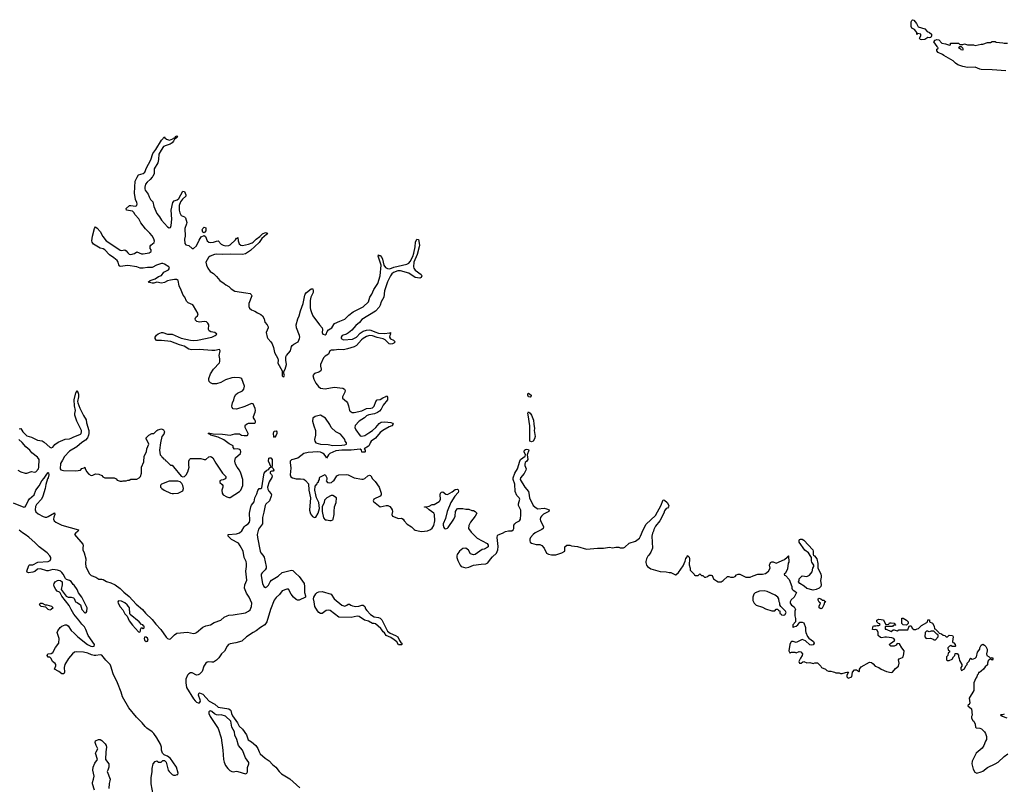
# Model space of a CAD drawing. Header units: inches. Extents: x 2380427 to 2580949, y 385907 to 546039.
# Tile 96 of 121: x 2483817 to 2496691, y 492065 to 502059. Entities that reach past the tile are written whole.
import ezdxf

# ---------------------------------------------------------------- set-up
doc = ezdxf.new("R2010")
doc.units = ezdxf.units.IN
doc.header["$MEASUREMENT"] = 0
for name, color, linetype in [('C4489', 7, 'Continuous'), ('C4499', 7, 'Continuous'), ('C4580', 7, 'Continuous'), ('C4590', 7, 'Continuous')]:
    doc.layers.add(name, color=color, linetype=linetype)

msp = doc.modelspace()

# ---------------------------------------------------------------- linework, layer by layer
at = {"layer": 'C4489', "color": 5}
for points, elevation in [([(2483808, 496710), (2483830, 496714), (2483858, 496670), (2483910, 496621), (2483970, 496601), (2484050, 496562), (2484110, 496555), (2484138, 496538), (2484210, 496471), (2484230, 496461), (2484250, 496471), (2484276, 496504), (2484322, 496538), (2484410, 496574), (2484470, 496580), (2484490, 496587), (2484517, 496603), (2484610, 496640), (2484620, 496650), (2484626, 496670), (2484623, 496690), (2484562, 496810), (2484538, 496890), (2484538, 496910), (2484547, 496950), (2484532, 497010), (2484528, 497092), (2484550, 497183), (2484570, 497211), (2484584, 497164), (2484585, 497130), (2484575, 497070), (2484577, 497050), (2484603, 496983), (2484650, 496884), (2484688, 496830), (2484689, 496790), (2484719, 496690), (2484721, 496650), (2484718, 496630), (2484705, 496595), (2484676, 496564), (2484630, 496532), (2484565, 496475), (2484470, 496421), (2484402, 496350), (2484378, 496302), (2484350, 496259), (2484348, 496188), (2484357, 496177), (2484390, 496167), (2484550, 496162), (2484610, 496172), (2484630, 496192), (2484658, 496202), (2484670, 496212), (2484673, 496193), (2484690, 496154), (2484720, 496120), (2484750, 496102), (2484775, 496105), (2484810, 496122), (2484850, 496118), (2484890, 496102), (2484905, 496085), (2484930, 496072), (2485051, 496071), (2485077, 496057), (2485090, 496042), (2485130, 496025), (2485155, 496025), (2485170, 496032), (2485207, 496033), (2485230, 496042), (2485250, 496042), (2485270, 496051), (2485350, 496052), (2485378, 496070), (2485395, 496090), (2485409, 496130), (2485409, 496210), (2485440, 496280), (2485445, 496355), (2485475, 496410), (2485478, 496450), (2485506, 496510), (2485476, 496576), (2485466, 496590), (2485506, 496630), (2485546, 496650), (2485570, 496652), (2485608, 496690), (2485622, 496698), (2485670, 496711), (2485698, 496698), (2485712, 496670), (2485700, 496640), (2485676, 496610), (2485659, 496530), (2485645, 496430), (2485653, 496373), (2485674, 496350), (2485678, 496338), (2485693, 496333), (2485698, 496318), (2485713, 496313), (2485718, 496298), (2485733, 496293), (2485790, 496234), (2485810, 496234), (2485830, 496214), (2485930, 496092), (2485950, 496085), (2485973, 496087), (2485992, 496108), (2486015, 496150), (2486034, 496210), (2486028, 496232), (2486028, 496290), (2486038, 496310), (2486050, 496322), (2486185, 496325), (2486230, 496311), (2486250, 496311), (2486290, 496345), (2486310, 496351), (2486325, 496345), (2486342, 496330), (2486382, 496262), (2486470, 496132), (2486512, 496090), (2486514, 496070), (2486504, 496056), (2486477, 496043), (2486450, 496042), (2486432, 496030), (2486432, 496010), (2486464, 495984), (2486472, 495970), (2486472, 495950), (2486458, 495910), (2486465, 495870), (2486478, 495850), (2486524, 495824), (2486550, 495814), (2486570, 495813), (2486690, 495890), (2486710, 495911), (2486736, 495970), (2486734, 496050), (2486710, 496133), (2486690, 496169), (2486659, 496210), (2486639, 496250), (2486628, 496290), (2486638, 496330), (2486704, 496390), (2486709, 496410), (2486702, 496430), (2486690, 496442), (2486670, 496449), (2486627, 496447), (2486609, 496469), (2486609, 496490), (2486557, 496517), (2486487, 496567), (2486410, 496600), (2486314, 496630), (2486314, 496634), (2486281, 496650), (2486290, 496656), (2486305, 496655), (2486345, 496645), (2486470, 496641), (2486570, 496630), (2486630, 496644), (2486666, 496646), (2486690, 496644), (2486718, 496630), (2486750, 496622), (2486790, 496623), (2486799, 496630), (2486805, 496650), (2486764, 496730), (2486764, 496750), (2486770, 496762), (2486790, 496778), (2486810, 496786), (2486890, 496787), (2486898, 496790), (2486900, 496800), (2486902, 496810), (2486893, 496830), (2486874, 496854), (2486873, 496870), (2486898, 496930), (2486899, 496950), (2486895, 496975), (2486870, 497038), (2486850, 497042), (2486759, 497001), (2486650, 496969), (2486610, 496974), (2486594, 496990), (2486589, 497009), (2486598, 497050), (2486615, 497090), (2486625, 497130), (2486641, 497159), (2486663, 497177), (2486730, 497208), (2486749, 497230), (2486755, 497270), (2486723, 497363), (2486710, 497373), (2486690, 497377), (2486630, 497383), (2486590, 497379), (2486510, 497353), (2486445, 497315), (2486390, 497297), (2486340, 497300), (2486313, 497313), (2486295, 497330), (2486289, 497350), (2486289, 497370), (2486310, 497430), (2486350, 497491), (2486430, 497574), (2486435, 497590), (2486436, 497624), (2486424, 497670), (2486437, 497730), (2486430, 497748), (2486370, 497733), (2486330, 497733), (2486170, 497748), (2486063, 497743), (2486030, 497754), (2485969, 497790), (2485908, 497808), (2485792, 497852), (2485673, 497867), (2485610, 497865), (2485602, 497870), (2485589, 497890), (2485589, 497911), (2485605, 497935), (2485628, 497952), (2485670, 497968), (2485690, 497968), (2485750, 497950), (2485810, 497947), (2485930, 497896), (2486050, 497870), (2486090, 497867), (2486142, 497870), (2486330, 497908), (2486373, 497930), (2486393, 497950), (2486370, 497969), (2486318, 497978), (2486294, 497994), (2486285, 498010), (2486288, 498070), (2486279, 498090), (2486260, 498110), (2486230, 498113), (2486170, 498103), (2486133, 498113), (2486116, 498130), (2486111, 498150), (2486122, 498170), (2486140, 498190), (2486150, 498213), (2486090, 498319), (2486079, 498330), (2486019, 498359), (2485998, 498378), (2485975, 498430), (2485956, 498456), (2485930, 498522), (2485900, 498580), (2485888, 498650), (2485878, 498658), (2485870, 498662), (2485842, 498662), (2485790, 498655), (2485750, 498644), (2485710, 498624), (2485670, 498615), (2485610, 498629), (2485570, 498616), (2485550, 498615), (2485498, 498630), (2485522, 498650), (2485589, 498671), (2485630, 498703), (2485670, 498717), (2485702, 498758), (2485761, 498790), (2485777, 498810), (2485769, 498830), (2485710, 498863), (2485690, 498870), (2485670, 498870), (2485607, 498850), (2485550, 498820), (2485490, 498821), (2485430, 498812), (2485392, 498812), (2485348, 498830), (2485230, 498845), (2485130, 498833), (2485120, 498840), (2485113, 498853), (2485106, 498890), (2485092, 498912), (2485050, 498946), (2484990, 498985), (2484930, 499052), (2484910, 499064), (2484870, 499074), (2484784, 499124), (2484764, 499150), (2484761, 499170), (2484769, 499230), (2484795, 499330), (2484810, 499351), (2484830, 499336), (2484870, 499291), (2484903, 499223), (2484949, 499169), (2485007, 499127), (2485130, 499046), (2485150, 499043), (2485190, 499051), (2485210, 499037), (2485231, 499010), (2485250, 498995), (2485270, 498990), (2485316, 499004), (2485350, 499023), (2485410, 498998), (2485430, 498998), (2485509, 499010), (2485535, 499030), (2485534, 499050), (2485524, 499070), (2485523, 499097), (2485530, 499111), (2485574, 499146), (2485578, 499162), (2485570, 499194), (2485550, 499233), (2485519, 499270), (2485463, 499323), (2485403, 499403), (2485375, 499455), (2485328, 499508), (2485310, 499540), (2485290, 499555), (2485215, 499570), (2485208, 499590), (2485251, 499629), (2485270, 499632), (2485330, 499623), (2485348, 499632), (2485354, 499650), (2485350, 499670), (2485331, 499710), (2485316, 499790), (2485325, 499950), (2485354, 500000)], 40), ([(2485548, 500000), (2485525, 499970), (2485484, 499936), (2485464, 499910), (2485452, 499870), (2485452, 499850), (2485459, 499830), (2485498, 499778), (2485510, 499743), (2485528, 499710), (2485559, 499679), (2485570, 499618), (2485610, 499527), (2485643, 499483), (2485670, 499437), (2485748, 499350), (2485770, 499339), (2485790, 499343), (2485798, 499370), (2485806, 499450), (2485798, 499570), (2485820, 499670), (2485835, 499690), (2485875, 499705), (2485898, 499722), (2485950, 499818), (2485970, 499811), (2485988, 499770), (2485988, 499750), (2485947, 499714), (2485921, 499679), (2485904, 499630), (2485902, 499570), (2485910, 499535), (2485930, 499499), (2485970, 499483), (2485983, 499470), (2486002, 499410), (2486000, 499390), (2485976, 499330), (2485979, 499230), (2485970, 499190), (2485975, 499135), (2485990, 499118), (2486030, 499106), (2486070, 499066), (2486090, 499067), (2486130, 499104), (2486164, 499176), (2486190, 499219), (2486230, 499238), (2486247, 499227), (2486268, 499170), (2486290, 499151), (2486310, 499146), (2486350, 499149), (2486390, 499165), (2486410, 499167), (2486450, 499125), (2486476, 499110), (2486510, 499105), (2486550, 499107), (2486570, 499116), (2486640, 499180), (2486650, 499202), (2486658, 499202), (2486670, 499211), (2486672, 499170), (2486685, 499130), (2486710, 499110), (2486730, 499109), (2486810, 499126), (2486858, 499142), (2486871, 499149), (2486908, 499192), (2486956, 499224), (2486990, 499258), (2487030, 499276), (2487058, 499270), (2487044, 499250), (2486982, 499198), (2486950, 499148), (2486836, 499044), (2486770, 498998), (2486730, 498989), (2486570, 498993), (2486470, 498990), (2486393, 498993), (2486366, 498990), (2486306, 498970), (2486286, 498950), (2486251, 498890), (2486261, 498850), (2486278, 498810), (2486307, 498767), (2486350, 498742), (2486390, 498702), (2486432, 498650), (2486492, 498610), (2486511, 498591), (2486552, 498570), (2486582, 498542), (2486630, 498511), (2486774, 498490), (2486830, 498478), (2486845, 498465), (2486851, 498450), (2486811, 498350), (2486811, 498310), (2486821, 498290), (2486848, 498268), (2486890, 498250), (2486925, 498225), (2486970, 498207), (2486991, 498190), (2487015, 498150), (2487023, 498103), (2487052, 498070), (2487064, 498044), (2487065, 498030), (2487041, 497970), (2487051, 497910), (2487061, 497890), (2487099, 497850), (2487120, 497820), (2487136, 497776), (2487147, 497710), (2487191, 497631), (2487195, 497610), (2487191, 497570), (2487247, 497470), (2487248, 497408), (2487250, 497402), (2487270, 497392), (2487279, 497410), (2487266, 497450), (2487290, 497492), (2487305, 497550), (2487297, 497610), (2487297, 497650), (2487304, 497670), (2487359, 497730), (2487373, 497787), (2487380, 497800), (2487401, 497819), (2487459, 497850), (2487477, 497890), (2487479, 497910), (2487474, 497930), (2487435, 498030), (2487433, 498070), (2487453, 498147), (2487472, 498190), (2487488, 498252), (2487524, 498350), (2487544, 498456), (2487549, 498471), (2487567, 498493), (2487630, 498543), (2487650, 498542), (2487656, 498516), (2487653, 498493), (2487625, 498430), (2487616, 498390), (2487614, 498294), (2487619, 498270), (2487631, 498230), (2487650, 498186), (2487736, 498070), (2487774, 498030), (2487777, 498010), (2487772, 497970), (2487782, 497950), (2487810, 497941), (2487824, 497950), (2487839, 497981), (2487856, 498004), (2487897, 498030), (2487924, 498076), (2487934, 498086), (2488001, 498119), (2488070, 498146), (2488122, 498198), (2488179, 498241), (2488310, 498306), (2488378, 498370), (2488395, 498430), (2488423, 498470), (2488446, 498534), (2488498, 498610), (2488532, 498710), (2488542, 498850), (2488506, 498970), (2488510, 498985), (2488517, 498977), (2488530, 498976), (2488552, 498952), (2488562, 498930), (2488579, 498850), (2488600, 498820), (2488625, 498805), (2488658, 498802), (2488710, 498823), (2488877, 498863), (2488903, 498877), (2488922, 498898), (2488958, 498962), (2488972, 499008), (2488987, 499090), (2488992, 499150), (2489010, 499191), (2489030, 499185), (2489043, 499110), (2489040, 499090), (2489016, 498990), (2488972, 498890), (2488967, 498830), (2488970, 498810), (2488986, 498786), (2489065, 498730), (2489073, 498710), (2489067, 498690), (2489050, 498681), (2488990, 498690), (2488904, 498744), (2488798, 498778), (2488763, 498777), (2488705, 498755), (2488684, 498736), (2488664, 498710), (2488627, 498633), (2488586, 498514), (2488576, 498430), (2488542, 498370), (2488531, 498329), (2488519, 498301), (2488470, 498250), (2488290, 498142), (2488261, 498099), (2488210, 498061), (2488159, 498001), (2488116, 497964), (2488090, 497949), (2488035, 497930), (2488019, 497910), (2488019, 497890), (2488050, 497875), (2488170, 497885), (2488220, 497910), (2488270, 497961), (2488310, 497987), (2488350, 498002), (2488390, 498006), (2488410, 498002), (2488459, 497979), (2488510, 497961), (2488590, 497956), (2488650, 497965), (2488658, 497962), (2488671, 497971), (2488662, 497958), (2488665, 497950), (2488656, 497930), (2488654, 497910), (2488667, 497887), (2488703, 497870), (2488718, 497858), (2488725, 497850), (2488719, 497841), (2488711, 497830), (2488690, 497820), (2488670, 497816), (2488650, 497821), (2488594, 497874), (2488570, 497887), (2488490, 497906), (2488430, 497927), (2488390, 497930), (2488350, 497916), (2488309, 497891), (2488287, 497873), (2488221, 497799), (2488190, 497783), (2488105, 497755), (2488050, 497743), (2487990, 497746), (2487930, 497737), (2487890, 497740), (2487870, 497730), (2487853, 497687), (2487810, 497659), (2487790, 497638), (2487752, 497550), (2487749, 497530), (2487758, 497490), (2487753, 497467), (2487730, 497450), (2487670, 497433), (2487651, 497410), (2487662, 497362), (2487688, 497308), (2487723, 497263), (2487750, 497243), (2487810, 497234), (2487930, 497255), (2488041, 497241), (2488065, 497230), (2488071, 497210), (2488067, 497190), (2488039, 497130), (2488038, 497110), (2488088, 497068), (2488101, 497050), (2488118, 497010), (2488131, 496951), (2488140, 496940), (2488163, 496923), (2488190, 496925), (2488290, 496947), (2488350, 496978), (2488410, 496981), (2488430, 496987), (2488451, 497009), (2488473, 497067), (2488490, 497088), (2488530, 497094), (2488564, 497116), (2488606, 497134), (2488610, 497142), (2488617, 497137), (2488625, 497125), (2488627, 497090), (2488570, 497019), (2488545, 496970), (2488520, 496940), (2488497, 496923), (2488454, 496906), (2488384, 496896), (2488350, 496883), (2488324, 496856), (2488256, 496810), (2488204, 496756), (2488197, 496730), (2488210, 496696), (2488270, 496620), (2488290, 496614), (2488330, 496625), (2488380, 496660), (2488430, 496688), (2488473, 496727), (2488519, 496781), (2488544, 496796), (2488590, 496802), (2488670, 496794), (2488690, 496785), (2488701, 496770), (2488682, 496750), (2488650, 496738), (2488563, 496690), (2488530, 496661), (2488469, 496591), (2488414, 496550), (2488398, 496530), (2488385, 496495), (2488376, 496484), (2488322, 496450), (2488334, 496430), (2488334, 496410), (2488330, 496408), (2488290, 496408), (2488286, 496430), (2488267, 496447), (2488150, 496433), (2488030, 496431), (2487950, 496425), (2487873, 496387), (2487856, 496370), (2487830, 496326), (2487821, 496350), (2487798, 496378), (2487775, 496395), (2487750, 496408), (2487709, 496411), (2487590, 496401), (2487532, 496390), (2487452, 496328), (2487373, 496307), (2487355, 496290), (2487353, 496270), (2487362, 496198), (2487355, 496110), (2487364, 496084), (2487382, 496070), (2487430, 496056), (2487490, 496059), (2487530, 496051), (2487554, 496034), (2487591, 495990), (2487598, 495910), (2487621, 495810), (2487608, 495648), (2487620, 495600), (2487645, 495565), (2487670, 495552), (2487690, 495558), (2487719, 495610), (2487735, 495670), (2487729, 495750), (2487698, 495810), (2487689, 495849), (2487678, 495910), (2487680, 495960), (2487706, 495990), (2487709, 496011), (2487726, 496014), (2487726, 496026), (2487738, 496050), (2487738, 496070), (2487743, 496077), (2487810, 496112), (2487831, 496070), (2487831, 496050), (2487822, 496030), (2487842, 496010), (2487870, 496004), (2487892, 496008), (2487910, 496025), (2487926, 496030), (2487963, 496097), (2487990, 496111), (2488090, 496116), (2488110, 496111), (2488191, 496071), (2488290, 496051), (2488310, 496051), (2488330, 496061), (2488370, 496096), (2488390, 496107), (2488403, 496103), (2488410, 496098), (2488430, 496056), (2488464, 496024), (2488515, 495950), (2488544, 495870), (2488544, 495850), (2488530, 495830), (2488448, 495792), (2488438, 495770), (2488441, 495761), (2488530, 495691), (2488610, 495710), (2488630, 495710), (2488657, 495697), (2488675, 495675), (2488688, 495650), (2488691, 495629), (2488682, 495590), (2488692, 495570), (2488770, 495539), (2488810, 495545), (2488830, 495531), (2488843, 495510), (2488884, 495464), (2488938, 495430), (2488974, 495394), (2488990, 495386), (2489050, 495375), (2489070, 495367), (2489150, 495378), (2489190, 495394), (2489210, 495412), (2489231, 495449), (2489245, 495510), (2489240, 495590), (2489230, 495609), (2489173, 495650), (2489130, 495688), (2489110, 495689), (2489108, 495692), (2489130, 495691), (2489170, 495701), (2489210, 495721), (2489236, 495724), (2489300, 495760), (2489310, 495771), (2489318, 495790), (2489313, 495850), (2489319, 495870), (2489330, 495885), (2489350, 495886), (2489390, 495855), (2489410, 495854), (2489472, 495888), (2489510, 495919), (2489542, 495922), (2489550, 495914), (2489555, 495895), (2489550, 495878), (2489508, 495832), (2489456, 495750), (2489408, 495630), (2489383, 495537), (2489355, 495470), (2489353, 495450), (2489361, 495421), (2489370, 495406), (2489390, 495403), (2489410, 495411), (2489419, 495421), (2489493, 495530), (2489509, 495570), (2489515, 495630), (2489536, 495664), (2489546, 495670), (2489610, 495671), (2489650, 495662), (2489690, 495662), (2489730, 495642), (2489750, 495642), (2489774, 495630), (2489792, 495610), (2489771, 495570), (2489711, 495490), (2489691, 495449), (2489686, 495410), (2489720, 495360), (2489800, 495280), (2489930, 495211), (2489942, 495190), (2489942, 495170), (2489930, 495158), (2489890, 495138), (2489866, 495134), (2489771, 495069), (2489750, 495062), (2489710, 495078), (2489683, 495123), (2489650, 495149), (2489610, 495145), (2489567, 495110), (2489537, 495070), (2489533, 495050), (2489534, 495030), (2489547, 494990), (2489576, 494930), (2489591, 494910), (2489650, 494893), (2489690, 494904), (2489750, 494928), (2489850, 494944), (2489910, 494945), (2489940, 494960), (2489972, 495008), (2490000, 495036)], 40), ([(2483791, 496171), (2483830, 496147), (2483890, 496131), (2483910, 496131), (2483970, 496152), (2484010, 496143), (2484030, 496151), (2484061, 496190), (2484069, 496210), (2484073, 496310), (2484050, 496341), (2483977, 496397), (2483950, 496431), (2483897, 496477), (2483851, 496531), (2483807, 496570)], 40), ([(2483730, 495742), (2483871, 495689), (2483890, 495693), (2483897, 495703), (2483927, 495770), (2483944, 495796), (2484006, 495850), (2484026, 495910), (2484073, 495967), (2484105, 496030), (2484136, 496064), (2484170, 496120), (2484190, 496138), (2484194, 496134), (2484200, 496110), (2484190, 496070), (2484182, 496058), (2484158, 495982), (2484150, 495930), (2484120, 495830), (2484100, 495790), (2484038, 495722), (2484024, 495696), (2484020, 495650), (2484030, 495625), (2484059, 495599), (2484124, 495564), (2484150, 495555), (2484170, 495557), (2484190, 495564), (2484270, 495614), (2484273, 495613), (2484277, 495590), (2484263, 495557), (2484260, 495530), (2484269, 495509), (2484291, 495490), (2484370, 495452), (2484588, 495390), (2484578, 495370), (2484550, 495350), (2484534, 495330), (2484642, 495202), (2484646, 495190), (2484641, 495150), (2484643, 495130), (2484659, 495090), (2484682, 495010), (2484679, 494950), (2484683, 494910), (2484690, 494888), (2484730, 494817), (2484750, 494792), (2484812, 494772), (2484850, 494748), (2484890, 494748), (2484910, 494743), (2484950, 494717), (2485010, 494696), (2485065, 494670), (2485130, 494625), (2485178, 494578), (2485250, 494520), (2485340, 494420), (2485422, 494350), (2485462, 494302), (2485550, 494217), (2485597, 494157), (2485663, 494090), (2485730, 493989), (2485750, 493969), (2485770, 493961), (2485790, 493967), (2485840, 494020), (2485870, 494038), (2486010, 494051), (2486090, 494037), (2486110, 494039), (2486130, 494049), (2486210, 494118), (2486250, 494136), (2486310, 494150), (2486360, 494180), (2486448, 494212), (2486491, 494249), (2486530, 494268), (2486550, 494275), (2486610, 494279), (2486770, 494307), (2486810, 494326), (2486830, 494347), (2486850, 494390), (2486851, 494430), (2486819, 494510), (2486782, 494562), (2486756, 494630), (2486760, 494670), (2486786, 494734), (2486773, 494850), (2486783, 494910), (2486784, 494950), (2486778, 494978), (2486752, 495030), (2486741, 495110), (2486701, 495181), (2486676, 495216), (2486585, 495265), (2486542, 495310), (2486541, 495330), (2486650, 495337), (2486690, 495352), (2486721, 495379), (2486750, 495430), (2486770, 495449), (2486803, 495470), (2486821, 495490), (2486827, 495513), (2486822, 495610), (2486841, 495690), (2486849, 495711), (2486882, 495758), (2486893, 495810), (2486918, 495862), (2486930, 495906), (2486950, 495931), (2486969, 495931), (2486982, 495938), (2487007, 496110), (2487014, 496130), (2487030, 496154), (2487041, 496159), (2487050, 496171), (2487065, 496175), (2487090, 496205), (2487106, 496210), (2487070, 496290), (2487074, 496326), (2487086, 496334), (2487102, 496330), (2487119, 496310), (2487118, 496230), (2487112, 496210), (2487130, 496192), (2487142, 496170), (2487130, 496158), (2487110, 496158), (2487093, 496147), (2487092, 496130), (2487110, 496112), (2487116, 496096), (2487114, 496074), (2487081, 496019), (2487056, 495950), (2487061, 495921), (2487076, 495896), (2487103, 495863), (2487109, 495850), (2487107, 495830), (2487085, 495770), (2487035, 495725), (2487025, 495710), (2487010, 495623), (2486991, 495550), (2486990, 495470), (2486941, 495399), (2486921, 495330), (2486925, 495290), (2486960, 495110), (2486969, 495089), (2486998, 495058), (2487013, 495033), (2487041, 494910), (2487038, 494890), (2487028, 494870), (2486986, 494830), (2486975, 494810), (2486974, 494790), (2486993, 494690), (2487010, 494650), (2487030, 494639), (2487050, 494645), (2487070, 494668), (2487091, 494710), (2487108, 494732), (2487196, 494784), (2487249, 494831), (2487370, 494865), (2487390, 494861), (2487423, 494823), (2487470, 494781), (2487535, 494690), (2487541, 494650), (2487539, 494570), (2487552, 494530), (2487552, 494510), (2487470, 494470), (2487450, 494471), (2487430, 494479), (2487396, 494510), (2487365, 494550), (2487330, 494613), (2487310, 494616), (2487250, 494595), (2487215, 494545), (2487170, 494506), (2487145, 494470), (2487097, 494350), (2487048, 494190), (2487024, 494150), (2486966, 494114), (2486910, 494070), (2486870, 494050), (2486783, 493990), (2486723, 493937), (2486645, 493915), (2486570, 493901), (2486549, 493891), (2486529, 493871), (2486494, 493806), (2486454, 493770), (2486421, 493719), (2486392, 493688), (2486350, 493662), (2486330, 493659), (2486290, 493665), (2486270, 493661), (2486250, 493646), (2486224, 493610), (2486202, 493538), (2486170, 493504), (2486150, 493495), (2486130, 493493), (2486070, 493520), (2486050, 493520), (2486030, 493509), (2486009, 493490), (2485990, 493439), (2485989, 493389), (2486000, 493330), (2486090, 493181), (2486110, 493154), (2486130, 493137), (2486150, 493128), (2486166, 493130), (2486179, 493150), (2486177, 493170), (2486155, 493230), (2486158, 493250), (2486170, 493262), (2486210, 493241), (2486295, 493150), (2486367, 493110), (2486410, 493071), (2486550, 493051), (2486570, 493040), (2486578, 493030), (2486588, 492988), (2486600, 492960), (2486666, 492870), (2486685, 492825), (2486730, 492785), (2486784, 492710), (2486804, 492644), (2486850, 492618), (2486906, 492570), (2486930, 492533), (2486947, 492487), (2486962, 492462), (2487026, 492406), (2487077, 492370), (2487124, 492324), (2487168, 492290), (2487209, 492230), (2487241, 492201), (2487350, 492135), (2487479, 492019)], 20), ([(2485561, 491930), (2485534, 492070), (2485535, 492150), (2485549, 492230), (2485549, 492271), (2485562, 492330), (2485590, 492362), (2485610, 492372), (2485633, 492353), (2485667, 492353), (2485690, 492374), (2485710, 492374), (2485730, 492354), (2485758, 492250), (2485771, 492231), (2485810, 492192), (2485830, 492182), (2485856, 492184), (2485874, 492194), (2485886, 492194), (2485888, 492212), (2485869, 492290), (2485818, 492358), (2485790, 492403), (2485750, 492434), (2485735, 492435), (2485708, 492448), (2485686, 492470), (2485669, 492509), (2485669, 492550), (2485657, 492590), (2485612, 492670), (2485572, 492730), (2485550, 492752), (2485480, 492800), (2485459, 492819), (2485420, 492870), (2485343, 492943), (2485245, 493065), (2485162, 493210), (2485145, 493270), (2485098, 493390), (2485039, 493510), (2485009, 493610), (2484998, 493630), (2484945, 493685), (2484893, 493753), (2484870, 493756), (2484813, 493747), (2484790, 493748), (2484757, 493757), (2484710, 493778), (2484650, 493792), (2484565, 493795), (2484534, 493790), (2484508, 493772), (2484455, 493710), (2484409, 493631), (2484397, 493590), (2484401, 493530), (2484394, 493510), (2484370, 493509), (2484330, 493539), (2484270, 493568), (2484288, 493612), (2484289, 493630), (2484283, 493643), (2484248, 493670), (2484228, 493710), (2484210, 493728), (2484190, 493728), (2484178, 493750), (2484186, 493770), (2484230, 493776), (2484252, 493788), (2484286, 493854), (2484327, 493910), (2484332, 493972), (2484309, 494050), (2484315, 494070), (2484346, 494114), (2484368, 494130), (2484410, 494147), (2484430, 494147), (2484450, 494135), (2484490, 494073), (2484530, 494042), (2484579, 493990), (2484704, 493890), (2484745, 493870), (2484770, 493864), (2484792, 493868), (2484796, 493890), (2484714, 494010), (2484683, 494090), (2484663, 494123), (2484630, 494158), (2484592, 494212), (2484526, 494290), (2484488, 494348), (2484463, 494403), (2484370, 494522), (2484346, 494566), (2484337, 494577), (2484309, 494590), (2484289, 494610), (2484269, 494650), (2484264, 494670), (2484269, 494690), (2484281, 494710), (2484310, 494730), (2484330, 494733), (2484351, 494730), (2484371, 494711), (2484374, 494670), (2484361, 494610), (2484423, 494523), (2484450, 494511), (2484490, 494511), (2484521, 494501), (2484531, 494491), (2484545, 494450), (2484570, 494441), (2484611, 494410), (2484630, 494351), (2484670, 494305), (2484676, 494304), (2484688, 494312), (2484695, 494325), (2484699, 494370), (2484630, 494509), (2484586, 494566), (2484567, 494610), (2484530, 494667), (2484516, 494676), (2484490, 494715), (2484470, 494729), (2484430, 494741), (2484414, 494754), (2484387, 494810), (2484370, 494834), (2484350, 494852), (2484310, 494864), (2484251, 494871), (2484190, 494855), (2484170, 494855), (2484090, 494883), (2484050, 494875), (2484015, 494845), (2483990, 494836), (2483930, 494830), (2483916, 494836), (2483910, 494850), (2483935, 494925), (2483947, 494933), (2483990, 494932), (2484054, 494966), (2484190, 494976), (2484214, 494990), (2484224, 495010), (2484223, 495030), (2484212, 495050), (2484178, 495090), (2484070, 495170), (2484021, 495221), (2483936, 495296), (2483890, 495330), (2483853, 495350), (2483810, 495385)], 20), ([(2484793, 491990), (2484770, 492070), (2484770, 492090), (2484783, 492130), (2484789, 492170), (2484775, 492250), (2484778, 492290), (2484800, 492340), (2484835, 492390), (2484809, 492470), (2484815, 492490), (2484838, 492530), (2484815, 492570), (2484802, 492610), (2484810, 492632), (2484846, 492650), (2484871, 492651), (2484890, 492638), (2484934, 492594), (2484947, 492570), (2484951, 492549), (2484942, 492490), (2484941, 492390), (2484981, 492330), (2484981, 492290), (2484971, 492249), (2484961, 492230), (2484999, 492130), (2484997, 492110), (2484986, 492074), (2484982, 492010)], 20)]:
    msp.add_lwpolyline(points, dxfattribs=dict(at, elevation=elevation))
for points, elevation in [([(2486230, 499274), (2486210, 499282), (2486205, 499310), (2486210, 499330), (2486230, 499347), (2486250, 499338), (2486252, 499330), (2486250, 499298)], 40), ([(2487750, 496889), (2487682, 496870), (2487651, 496850), (2487646, 496810), (2487661, 496750), (2487683, 496690), (2487683, 496630), (2487671, 496570), (2487675, 496550), (2487691, 496530), (2487750, 496509), (2487850, 496504), (2487910, 496494), (2488030, 496498), (2488070, 496503), (2488089, 496510), (2488089, 496530), (2488074, 496550), (2488069, 496570), (2488057, 496590), (2488010, 496643), (2487950, 496673), (2487889, 496730), (2487870, 496768), (2487817, 496850)], 40), ([(2487150, 496598), (2487142, 496610), (2487134, 496650), (2487141, 496670), (2487150, 496679), (2487170, 496685), (2487177, 496670), (2487177, 496650), (2487170, 496629)], 20), ([(2485770, 496029), (2485672, 495988), (2485663, 495977), (2485659, 495970), (2485660, 495950), (2485676, 495930), (2485704, 495910), (2485790, 495871), (2485810, 495864), (2485830, 495866), (2485888, 495872), (2485950, 495902), (2485959, 495930), (2485949, 495970), (2485936, 495996), (2485917, 496017), (2485885, 496025)], 40), ([(2487910, 495838), (2487890, 495838), (2487831, 495809), (2487801, 495779), (2487796, 495750), (2487771, 495690), (2487771, 495631), (2487788, 495548), (2487810, 495522), (2487830, 495522), (2487870, 495512), (2487890, 495512), (2487910, 495522), (2487915, 495530), (2487929, 495591), (2487929, 495651), (2487935, 495670), (2487935, 495690), (2487955, 495750), (2487958, 495810)], 40), ([(2488070, 494395), (2488094, 494406), (2488110, 494421), (2488130, 494421), (2488146, 494406), (2488170, 494396), (2488210, 494390), (2488250, 494392), (2488290, 494404), (2488310, 494405), (2488328, 494388), (2488340, 494360), (2488356, 494336), (2488403, 494283), (2488450, 494253), (2488510, 494245), (2488530, 494235), (2488550, 494215), (2488627, 494067), (2488659, 494039), (2488731, 494010), (2488763, 493990), (2488784, 493944), (2488800, 493920), (2488812, 493910), (2488814, 493890), (2488810, 493889), (2488770, 493886), (2488747, 493927), (2488714, 493954), (2488670, 493984), (2488610, 494010), (2488586, 494046), (2488570, 494057), (2488550, 494083), (2488541, 494101), (2488502, 494130), (2488470, 494163), (2488450, 494168), (2488430, 494167), (2488378, 494198), (2488327, 494210), (2488256, 494256), (2488230, 494263), (2488150, 494246), (2487990, 494249), (2487875, 494335), (2487850, 494342), (2487824, 494336), (2487770, 494298), (2487750, 494299), (2487730, 494309), (2487709, 494330), (2487675, 494390), (2487668, 494450), (2487657, 494490), (2487661, 494510), (2487690, 494555), (2487708, 494570), (2487730, 494580), (2487770, 494586), (2487890, 494548), (2487928, 494488), (2488030, 494404)], 20), ([(2484210, 494342), (2484190, 494349), (2484160, 494380), (2484098, 494390), (2484078, 494410), (2484080, 494420), (2484086, 494430), (2484110, 494431), (2484150, 494411), (2484170, 494411), (2484232, 494392), (2484254, 494370), (2484230, 494348)], 20), ([(2485110, 494464), (2485102, 494450), (2485106, 494434), (2485130, 494385), (2485164, 494344), (2485190, 494293), (2485221, 494261), (2485250, 494203), (2485290, 494143), (2485370, 494058), (2485390, 494054), (2485398, 494070), (2485398, 494090), (2485410, 494114), (2485430, 494102), (2485446, 494110), (2485446, 494130), (2485435, 494135), (2485426, 494150), (2485410, 494155), (2485381, 494190), (2485263, 494283), (2485258, 494298), (2485253, 494370), (2485241, 494390), (2485221, 494410), (2485190, 494436), (2485150, 494458)], 20), ([(2485470, 493989), (2485450, 493988), (2485444, 493970), (2485451, 493950), (2485470, 493931), (2485490, 493936), (2485498, 493950), (2485490, 493975)], 20), ([(2486310, 493025), (2486301, 493019), (2486290, 493010), (2486290, 492988), (2486309, 492950), (2486413, 492793), (2486452, 492672), (2486472, 492512), (2486482, 492390), (2486490, 492354), (2486507, 492310), (2486539, 492270), (2486566, 492246), (2486590, 492232), (2486610, 492229), (2486650, 492236), (2486670, 492234), (2486770, 492202), (2486787, 492210), (2486794, 492226), (2486795, 492285), (2486814, 492330), (2486813, 492350), (2486768, 492410), (2486730, 492510), (2486680, 492570), (2486656, 492650), (2486628, 492708), (2486626, 492750), (2486591, 492810), (2486578, 492890), (2486510, 492954), (2486451, 492971), (2486410, 492970), (2486390, 492974), (2486365, 492985), (2486330, 493016)], 20)]:
    msp.add_lwpolyline(points, close=True, dxfattribs=dict(at, elevation=elevation))
at = {"layer": 'C4499', "color": 5, "elevation": 40}
for points in [[(2490490, 497124), (2490470, 497129), (2490461, 497150), (2490461, 497170), (2490470, 497179), (2490506, 497150), (2490502, 497130)], [(2490510, 496541), (2490489, 496550), (2490487, 496750), (2490464, 496896), (2490463, 496917), (2490469, 496931), (2490490, 496917), (2490510, 496891), (2490534, 496826), (2490538, 496770), (2490550, 496714), (2490545, 496690), (2490555, 496610), (2490550, 496582), (2490530, 496549)], [(2494190, 494604), (2494110, 494622), (2494074, 494654), (2494018, 494690), (2493998, 494710), (2494007, 494733), (2494008, 494750), (2494046, 494790), (2494110, 494782), (2494144, 494796), (2494177, 494843), (2494189, 494890), (2494202, 494910), (2494202, 494930), (2494175, 494970), (2494170, 494986), (2494169, 495029), (2494163, 495043), (2494129, 495090), (2494084, 495124), (2494010, 495230), (2494009, 495251), (2494015, 495265), (2494026, 495270), (2494050, 495270), (2494070, 495254), (2494186, 495130), (2494193, 495110), (2494191, 495070), (2494198, 495058), (2494210, 495051), (2494239, 495010), (2494254, 494950), (2494251, 494910), (2494254, 494894), (2494291, 494810), (2494295, 494790), (2494296, 494770), (2494286, 494730), (2494298, 494670), (2494291, 494650), (2494272, 494630), (2494230, 494609)], [(2493550, 494592), (2493490, 494589), (2493434, 494566), (2493416, 494550), (2493401, 494510), (2493405, 494465), (2493422, 494430), (2493446, 494406), (2493530, 494378), (2493570, 494358), (2493650, 494332), (2493690, 494334), (2493710, 494354), (2493730, 494354), (2493738, 494338), (2493754, 494330), (2493758, 494298), (2493774, 494290), (2493778, 494278), (2493810, 494274), (2493822, 494278), (2493838, 494310), (2493830, 494326), (2493767, 494387), (2493758, 494410), (2493758, 494430), (2493748, 494450), (2493742, 494490), (2493729, 494509), (2493695, 494535), (2493590, 494586)], [(2494290, 494358), (2494269, 494370), (2494270, 494394), (2494286, 494430), (2494270, 494446), (2494258, 494470), (2494258, 494490), (2494270, 494498), (2494294, 494490), (2494313, 494473), (2494334, 494470), (2494338, 494458), (2494352, 494452), (2494350, 494446), (2494338, 494442), (2494332, 494410), (2494310, 494368)], [(2495410, 494146), (2495368, 494148), (2495350, 494166), (2495350, 494234), (2495370, 494234), (2495414, 494210), (2495434, 494190), (2495433, 494167)], [(2495690, 494068), (2495673, 494067), (2495654, 494050), (2495652, 493990), (2495670, 493972), (2495727, 493973), (2495762, 493962), (2495770, 493954), (2495790, 493954), (2495826, 493990), (2495826, 494010), (2495822, 494022), (2495810, 494026), (2495770, 494066), (2495733, 494067), (2495710, 494058)]]:
    msp.add_lwpolyline(points, close=True, dxfattribs=at)
for points in [[(2490000, 495036), (2490050, 495087), (2490070, 495130), (2490072, 495172), (2490058, 495290), (2490064, 495316), (2490073, 495327), (2490130, 495347), (2490170, 495371), (2490210, 495379), (2490250, 495376), (2490270, 495392), (2490276, 495410), (2490279, 495450), (2490289, 495470), (2490310, 495487), (2490350, 495508), (2490365, 495530), (2490371, 495589), (2490370, 495648), (2490346, 495690), (2490340, 495710), (2490340, 495730), (2490358, 495790), (2490347, 495810), (2490319, 495839), (2490294, 495890), (2490289, 495989), (2490269, 496049), (2490269, 496069), (2490289, 496130), (2490326, 496190), (2490356, 496290), (2490366, 496310), (2490425, 496355), (2490429, 496370), (2490415, 496410), (2490418, 496430), (2490430, 496440), (2490446, 496446), (2490470, 496441), (2490476, 496430), (2490451, 496370), (2490459, 496310), (2490447, 496290), (2490428, 496270), (2490422, 496250), (2490423, 496230), (2490438, 496190), (2490436, 496170), (2490413, 496127), (2490363, 496070), (2490361, 496050), (2490422, 495950), (2490468, 495890), (2490475, 495870), (2490484, 495810), (2490531, 495710), (2490570, 495678), (2490590, 495667), (2490673, 495673), (2490706, 495666), (2490742, 495650), (2490734, 495630), (2490666, 495594), (2490639, 495570), (2490627, 495550), (2490624, 495530), (2490627, 495510), (2490658, 495450), (2490665, 495430), (2490662, 495410), (2490646, 495394), (2490558, 495350), (2490530, 495329), (2490497, 495290), (2490488, 495270), (2490485, 495245), (2490491, 495230), (2490510, 495216), (2490570, 495201), (2490617, 495197), (2490644, 495184), (2490674, 495150), (2490705, 495085), (2490730, 495072), (2490770, 495065), (2490825, 495065), (2490906, 495090), (2490946, 495110), (2490946, 495170), (2490970, 495191), (2491010, 495191), (2491030, 495182), (2491110, 495171), (2491230, 495136), (2491370, 495151), (2491450, 495151), (2491530, 495165), (2491570, 495156), (2491610, 495166), (2491650, 495166), (2491670, 495156), (2491710, 495156), (2491730, 495166), (2491785, 495215), (2491870, 495241), (2491919, 495281), (2491936, 495310), (2491968, 495392), (2492010, 495466), (2492130, 495578), (2492206, 495714), (2492224, 495776), (2492230, 495783), (2492250, 495779), (2492283, 495750), (2492305, 495710), (2492302, 495690), (2492285, 495675), (2492270, 495668), (2492250, 495638), (2492241, 495610), (2492188, 495510), (2492130, 495437), (2492110, 495395), (2492105, 495375), (2492090, 495346), (2492083, 495310), (2492091, 495150), (2492070, 495098), (2492042, 495058), (2492030, 495048), (2492011, 495010), (2492002, 494978), (2492002, 494962), (2492011, 494931), (2492025, 494910), (2492070, 494882), (2492190, 494845), (2492270, 494842), (2492310, 494832), (2492330, 494832), (2492390, 494802), (2492396, 494804), (2492430, 494834), (2492490, 494922), (2492517, 494983), (2492526, 495014), (2492543, 495037), (2492550, 495054), (2492570, 495034), (2492576, 495010), (2492572, 494932), (2492582, 494890), (2492584, 494864), (2492634, 494810), (2492638, 494798), (2492650, 494794), (2492690, 494794), (2492710, 494814), (2492730, 494794), (2492750, 494794), (2492770, 494774), (2492790, 494774), (2492810, 494782), (2492830, 494798), (2492857, 494797), (2492870, 494792), (2492890, 494752), (2492926, 494726), (2492950, 494711), (2492989, 494711), (2493015, 494730), (2493070, 494782), (2493090, 494782), (2493112, 494772), (2493148, 494772), (2493170, 494782), (2493190, 494802), (2493209, 494811), (2493234, 494810), (2493312, 494772), (2493368, 494772), (2493406, 494790), (2493470, 494812), (2493530, 494811), (2493570, 494818), (2493608, 494850), (2493628, 494890), (2493622, 494930), (2493636, 494964), (2493650, 494972), (2493670, 494972), (2493710, 494954), (2493816, 495004), (2493850, 495034), (2493862, 495038), (2493866, 495050), (2493871, 495051), (2493872, 494970), (2493865, 494955), (2493857, 494883), (2493830, 494826), (2493814, 494810), (2493818, 494798), (2493830, 494794), (2493880, 494740), (2493911, 494651), (2493911, 494630), (2493917, 494617), (2493930, 494602), (2493954, 494590), (2493974, 494570), (2493942, 494510), (2493904, 494476), (2493891, 494449), (2493891, 494430), (2493910, 494407), (2493945, 494385), (2493962, 494350), (2493953, 494327), (2493951, 494290), (2493952, 494268), (2493962, 494230), (2493962, 494190), (2493926, 494150), (2493925, 494125), (2493930, 494114), (2493938, 494122), (2493970, 494131), (2493993, 494147), (2494018, 494182), (2494050, 494185), (2494070, 494176), (2494090, 494114), (2494091, 494070), (2494096, 494050), (2494117, 493997), (2494135, 493975), (2494198, 493930), (2494205, 493910), (2494191, 493889), (2494170, 493882), (2494150, 493889), (2494090, 493938), (2494050, 493958), (2493970, 493919), (2493930, 493929), (2493910, 493929), (2493898, 493922), (2493885, 493890), (2493872, 493810), (2493885, 493785), (2493890, 493782), (2493909, 493791), (2493950, 493791), (2493970, 493782), (2494010, 493802), (2494030, 493798), (2494051, 493770), (2494050, 493746), (2494026, 493714), (2494006, 493670), (2494014, 493650), (2494033, 493647), (2494055, 493665), (2494070, 493671), (2494110, 493652), (2494150, 493658), (2494190, 493642), (2494212, 493652), (2494250, 493652), (2494292, 493610), (2494302, 493590), (2494354, 493570), (2494372, 493552), (2494390, 493545), (2494424, 493544), (2494453, 493533), (2494472, 493532), (2494490, 493522), (2494530, 493522), (2494550, 493512), (2494573, 493513), (2494616, 493524), (2494630, 493532), (2494652, 493532), (2494632, 493490), (2494632, 493470), (2494650, 493452), (2494698, 493470), (2494706, 493530), (2494730, 493562), (2494760, 493560), (2494784, 493544), (2494790, 493534), (2494798, 493542), (2494798, 493570), (2494818, 493602), (2494930, 493661), (2494955, 493655), (2494978, 493638), (2495002, 493610), (2495050, 493591), (2495082, 493570), (2495150, 493541), (2495210, 493526), (2495229, 493531), (2495270, 493578), (2495309, 493610), (2495318, 493650), (2495309, 493691), (2495316, 493704), (2495359, 493721), (2495370, 493732), (2495379, 493770), (2495381, 493810), (2495349, 493850), (2495322, 493902), (2495290, 493906), (2495276, 493884), (2495249, 493869), (2495206, 493870), (2495186, 493890), (2495206, 493910), (2495230, 493922), (2495255, 493945), (2495258, 493950), (2495246, 493970), (2495220, 493980), (2495150, 493989), (2495130, 493989), (2495090, 493979), (2495070, 493984), (2495042, 494010), (2495042, 494050), (2495030, 494078), (2495010, 494088), (2494990, 494082), (2494969, 494089), (2494970, 494114), (2494978, 494130), (2494990, 494138), (2495010, 494134), (2495030, 494142), (2495050, 494142), (2495066, 494150), (2495062, 494162), (2495047, 494167), (2495026, 494190), (2495026, 494210), (2495050, 494222), (2495110, 494214), (2495138, 494158), (2495150, 494154), (2495182, 494158), (2495190, 494174), (2495210, 494174), (2495250, 494172), (2495258, 494158), (2495274, 494150), (2495270, 494146), (2495238, 494142), (2495230, 494126), (2495134, 494126), (2495134, 494094), (2495146, 494094), (2495210, 494061), (2495236, 494084), (2495250, 494085), (2495290, 494072), (2495310, 494082), (2495330, 494085), (2495430, 494082), (2495447, 494133), (2495462, 494138), (2495474, 494134), (2495486, 494106), (2495506, 494086), (2495533, 494087), (2495550, 494098), (2495570, 494102), (2495610, 494142), (2495680, 494180), (2495688, 494190), (2495690, 494214), (2495713, 494213), (2495714, 494190), (2495752, 494170), (2495774, 494130), (2495778, 494098), (2495792, 494092), (2495820, 494060), (2495834, 494050), (2495838, 494038), (2495870, 494032), (2495890, 494014), (2495914, 494010), (2495930, 493994), (2495950, 493994), (2495970, 494012), (2496012, 494010), (2496022, 493990), (2496014, 493930), (2496018, 493918), (2496030, 493914), (2496050, 493894), (2496054, 493870), (2496050, 493866), (2496010, 493866), (2495990, 493878), (2495974, 493870), (2495954, 493850), (2495958, 493818), (2495974, 493810), (2495974, 493790), (2495958, 493782), (2495954, 493750), (2495934, 493730), (2495934, 493690), (2495950, 493682), (2495970, 493682), (2496010, 493702), (2496026, 493730), (2496046, 493750), (2496047, 493773), (2496073, 493773), (2496092, 493752), (2496093, 493733), (2496102, 493710), (2496104, 493684), (2496134, 493630), (2496134, 493610), (2496122, 493590), (2496122, 493570), (2496130, 493554), (2496170, 493574), (2496187, 493613), (2496206, 493630), (2496206, 493650), (2496230, 493674), (2496246, 493710), (2496250, 493712), (2496270, 493702), (2496290, 493705), (2496310, 493712), (2496328, 493730), (2496342, 493790), (2496369, 493831), (2496373, 493850), (2496390, 493885), (2496410, 493896), (2496430, 493885), (2496450, 493865), (2496466, 493830), (2496467, 493810), (2496458, 493770), (2496462, 493750), (2496494, 493730), (2496510, 493714), (2496530, 493722), (2496542, 493710), (2496540, 493700), (2496530, 493686), (2496510, 493706), (2496481, 493679), (2496471, 493650), (2496470, 493628), (2496440, 493600), (2496418, 493570), (2496390, 493542), (2496366, 493526), (2496354, 493526), (2496350, 493506), (2496334, 493490), (2496332, 493470), (2496318, 493450), (2496292, 493390), (2496291, 493290), (2496231, 493190), (2496242, 493130), (2496230, 493106), (2496218, 493102), (2496214, 493090), (2496262, 493050), (2496272, 492970), (2496262, 492950), (2496262, 492930), (2496280, 492900), (2496291, 492890), (2496312, 492850), (2496314, 492810), (2496324, 492804), (2496370, 492798), (2496392, 492790), (2496431, 492750), (2496445, 492730), (2496458, 492690), (2496458, 492650), (2496445, 492630), (2496425, 492570), (2496402, 492538), (2496325, 492470), (2496270, 492366), (2496266, 492330), (2496283, 492263), (2496305, 492225), (2496330, 492212), (2496390, 492226), (2496410, 492236), (2496470, 492283), (2496570, 492331), (2496610, 492356), (2496690, 492430), (2496736, 492464)], [(2496730, 492929), (2496666, 492950), (2496650, 492958), (2496642, 492970), (2496650, 492976), (2496670, 492976), (2496693, 492987)]]:
    msp.add_lwpolyline(points, dxfattribs=at)
at = {"layer": 'C4580', "color": 5, "elevation": 40}
msp.add_lwpolyline([(2485354, 500000), (2485371, 500029), (2485430, 500050), (2485453, 500067), (2485476, 500124), (2485503, 500170), (2485531, 500229), (2485558, 500310), (2485599, 500361), (2485670, 500485), (2485710, 500526), (2485715, 500515), (2485738, 500498), (2485775, 500485), (2485820, 500500), (2485830, 500510), (2485845, 500515), (2485850, 500525), (2485855, 500525), (2485855, 500530), (2485870, 500539), (2485879, 500530), (2485870, 500515), (2485865, 500515), (2485865, 500510), (2485843, 500497), (2485830, 500470), (2485810, 500448), (2485783, 500430), (2485730, 500416), (2485699, 500401), (2485665, 500355), (2485637, 500303), (2485633, 500230), (2485623, 500190), (2485576, 500110), (2485577, 500050), (2485556, 500010), (2485548, 500000)], dxfattribs=at)
at = {"layer": 'C4590', "color": 5, "elevation": 40}
for points in [[(2495710, 501822), (2495690, 501828), (2495650, 501798), (2495610, 501794), (2495590, 501802), (2495584, 501816), (2495599, 501850), (2495598, 501870), (2495562, 501878), (2495547, 501867), (2495548, 501890), (2495535, 501910), (2495515, 501930), (2495483, 501950), (2495475, 501970), (2495473, 502030), (2495481, 502050), (2495490, 502059), (2495510, 502051), (2495541, 502010), (2495565, 501965), (2495650, 501938), (2495683, 501903), (2495711, 501890), (2495737, 501870), (2495741, 501850), (2495730, 501828)], [(2496130, 501706), (2496110, 501706), (2496094, 501690), (2496118, 501678), (2496122, 501670), (2496150, 501665), (2496158, 501670), (2496150, 501686)]]:
    msp.add_lwpolyline(points, close=True, dxfattribs=at)
msp.add_lwpolyline([(2496710, 501389), (2496530, 501405), (2496390, 501409), (2496370, 501413), (2496310, 501439), (2496210, 501434), (2496150, 501446), (2496082, 501470), (2496054, 501490), (2496023, 501523), (2495898, 501590), (2495884, 501604), (2495828, 501630), (2495808, 501650), (2495808, 501672), (2495822, 501678), (2495826, 501690), (2495818, 501698), (2495815, 501710), (2495768, 501770), (2495787, 501793), (2495810, 501801), (2495834, 501794), (2495872, 501750), (2495923, 501743), (2495975, 501725), (2495986, 501730), (2495986, 501750), (2495990, 501754), (2496030, 501754), (2496091, 501751), (2496110, 501734), (2496150, 501734), (2496170, 501742), (2496210, 501732), (2496290, 501732), (2496310, 501722), (2496390, 501738), (2496410, 501738), (2496470, 501762), (2496510, 501762), (2496530, 501772), (2496570, 501772), (2496585, 501765), (2496670, 501758), (2496690, 501751), (2496731, 501751)], dxfattribs=at)

doc.saveas('drawing.dxf')
